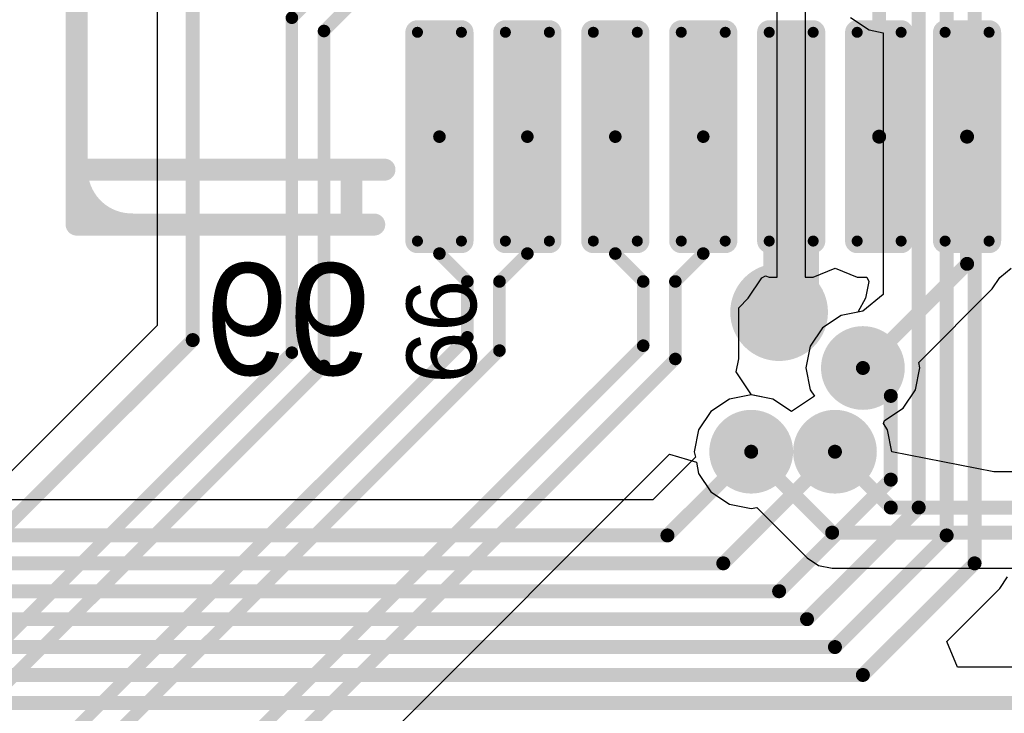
# Model space of a CAD drawing. Header units: millimetres. Extents: x 1.4 to 10.4, y 0 to 10.9.
# Tile 141 of 177: x 7.078 to 7.431, y 4.581 to 4.83. Entities that reach past the tile are written whole.
import ezdxf

# ---------------------------------------------------------------- set-up
doc = ezdxf.new("R2010")
doc.units = ezdxf.units.MM
doc.header["$MEASUREMENT"] = 0
for name, color, linetype in [('BottomLayer', 5, 'Continuous'), ('DrillDrawing', 1, 'Continuous'), ('DrillGuide', 244, 'Continuous'), ('InternalPlane1', 76, 'Continuous'), ('InternalPlane2', 16, 'Continuous'), ('Mechanical2', 216, 'Continuous'), ('MultiLayer', 9, 'Continuous'), ('TopLayer', 1, 'Continuous'), ('TopOverlay', 2, 'Continuous'), ('TopPaste', 8, 'Continuous'), ('TopSolder', 216, 'Continuous')]:
    doc.layers.add(name, color=color, linetype=linetype)

msp = doc.modelspace()

# ---------------------------------------------------------------- linework, layer by layer
at = {"layer": 'BottomLayer'}
for p, q in [((7.37558, 4.83058), (7.3822, 4.82616)), ((7.3822, 4.82616), (7.38726, 4.82515)), ((7.38726, 4.82515), (7.38726, 4.73135)), ((7.38726, 4.73135), (7.38, 4.72539)), ((7.38, 4.72539), (7.3722, 4.72384)), ((7.3722, 4.72384), (7.36558, 4.71942)), ((7.36558, 4.71942), (7.36116, 4.7128)), ((7.36116, 4.7128), (7.35961, 4.705)), ((7.35961, 4.705), (7.36116, 4.6972)), ((7.36116, 4.6972), (7.36266, 4.69495)), ((7.3322, 4.69384), (7.32558, 4.68942)), ((7.34, 4.69539), (7.3322, 4.69384)), ((7.3478, 4.69384), (7.34, 4.69539)), ((7.35442, 4.68942), (7.3478, 4.69384)), ((7.36264, 4.69491), (7.35442, 4.68942)), ((7.36266, 4.69495), (7.36264, 4.69491)), ((7.32558, 4.68942), (7.32116, 4.6828)), ((7.35442, 4.68942), (7.35442, 4.68942)), ((7.32116, 4.6828), (7.31961, 4.675)), ((7.32, 4.67302), (7.30472, 4.65774)), ((7.31961, 4.675), (7.32, 4.67302)), ((7.30472, 4.65774), (6.72635, 4.65774)), ((7.42901, 4.62599), (7.43177, 4.63012)), ((7.41001, 4.60698), (7.42901, 4.62599)), ((7.41383, 4.59774), (7.41001, 4.60698)), ((7.46141, 4.59774), (7.41383, 4.59774))]:
    msp.add_line(p, q, dxfattribs=at)
at = {"layer": 'BottomLayer', "const_width": 0.005}
for points in [[(7.42, 4.635), (7.42, 5.025)], [(7.41, 4.645), (7.41, 4.895)], [(7.4, 4.655), (7.4, 4.835)], [(7.38, 4.705), (7.39, 4.695)], [(7.39, 4.665), (7.39, 4.695)], [(7.31, 4.645), (7.34, 4.675)], [(7.33, 4.635), (7.37, 4.675)], [(7.35, 4.625), (7.39, 4.665)], [(7.36, 4.615), (7.4, 4.655)], [(6.3, 4.645), (7.31, 4.645)], [(7.37, 4.605), (7.41, 4.645)], [(6.31, 4.635), (7.33, 4.635)], [(7.38, 4.595), (7.42, 4.635)], [(6.32, 4.625), (7.35, 4.625)], [(6.33, 4.615), (7.36, 4.615)], [(6.34, 4.605), (7.37, 4.605)], [(6.35, 4.595), (7.38, 4.595)], [(6.36, 4.585), (7.6, 4.585)]]:
    msp.add_lwpolyline(points, dxfattribs=at)
at = {"layer": 'BottomLayer'}
for points, const_width in [([(7.3425, 4.725, 1), (7.3575, 4.725, 1)], 0.015), ([(7.375, 4.705, 1), (7.385, 4.705, 1)], 0.01), ([(7.37875, 4.705, 1), (7.38125, 4.705, 1)], 0.0025), ([(7.38875, 4.695, 1), (7.39125, 4.695, 1)], 0.0025), ([(7.38875, 4.695, 1), (7.39125, 4.695, 1)], 0.0025), ([(7.335, 4.675, 1), (7.345, 4.675, 1)], 0.01), ([(7.365, 4.675, 1), (7.375, 4.675, 1)], 0.01), ([(7.33875, 4.675, 1), (7.34125, 4.675, 1)], 0.0025), ([(7.36875, 4.675, 1), (7.37125, 4.675, 1)], 0.0025), ([(7.38875, 4.665, 1), (7.39125, 4.665, 1)], 0.0025), ([(7.38875, 4.665, 1), (7.39125, 4.665, 1)], 0.0025), ([(7.39875, 4.655, 1), (7.40125, 4.655, 1)], 0.0025), ([(7.39875, 4.655, 1), (7.40125, 4.655, 1)], 0.0025), ([(7.30875, 4.645, 1), (7.31125, 4.645, 1)], 0.0025), ([(7.30875, 4.645, 1), (7.31125, 4.645, 1)], 0.0025), ([(7.40875, 4.645, 1), (7.41125, 4.645, 1)], 0.0025), ([(7.40875, 4.645, 1), (7.41125, 4.645, 1)], 0.0025), ([(7.32875, 4.635, 1), (7.33125, 4.635, 1)], 0.0025), ([(7.32875, 4.635, 1), (7.33125, 4.635, 1)], 0.0025), ([(7.41875, 4.635, 1), (7.42125, 4.635, 1)], 0.0025), ([(7.41875, 4.635, 1), (7.42125, 4.635, 1)], 0.0025), ([(7.34875, 4.625, 1), (7.35125, 4.625, 1)], 0.0025), ([(7.34875, 4.625, 1), (7.35125, 4.625, 1)], 0.0025), ([(7.35875, 4.615, 1), (7.36125, 4.615, 1)], 0.0025), ([(7.35875, 4.615, 1), (7.36125, 4.615, 1)], 0.0025), ([(7.36875, 4.605, 1), (7.37125, 4.605, 1)], 0.0025), ([(7.36875, 4.605, 1), (7.37125, 4.605, 1)], 0.0025), ([(7.37875, 4.595, 1), (7.38125, 4.595, 1)], 0.0025), ([(7.37875, 4.595, 1), (7.38125, 4.595, 1)], 0.0025)]:
    msp.add_lwpolyline(points, format="xyb", close=True, dxfattribs=dict(at, const_width=const_width))
at = {"layer": 'DrillDrawing'}
for points, const_width in [([(7.34625, 4.725, 1), (7.35375, 4.725, 1)], 0.0075), ([(7.3775, 4.705, 1), (7.3825, 4.705, 1)], 0.005), ([(7.3375, 4.675, 1), (7.3425, 4.675, 1)], 0.005), ([(7.3675, 4.675, 1), (7.3725, 4.675, 1)], 0.005)]:
    msp.add_lwpolyline(points, format="xyb", close=True, dxfattribs=dict(at, const_width=const_width))
at = {"layer": 'DrillGuide'}
for points, const_width in [([(7.34625, 4.725, 1), (7.35375, 4.725, 1)], 0.0075), ([(7.3775, 4.705, 1), (7.3825, 4.705, 1)], 0.005), ([(7.3375, 4.675, 1), (7.3425, 4.675, 1)], 0.005), ([(7.3675, 4.675, 1), (7.3725, 4.675, 1)], 0.005)]:
    msp.add_lwpolyline(points, format="xyb", close=True, dxfattribs=dict(at, const_width=const_width))
at = {"layer": 'InternalPlane1', "const_width": 0.015}
for points in [[(7.3725, 4.705, 1), (7.3875, 4.705, 1)], [(7.3325, 4.675, 1), (7.3475, 4.675, 1)], [(7.3625, 4.675, 1), (7.3775, 4.675, 1)]]:
    msp.add_lwpolyline(points, format="xyb", close=True, dxfattribs=at)
at = {"layer": 'InternalPlane2'}
for points, const_width in [([(7.34125, 4.725, 1), (7.35875, 4.725, 1)], 0.0175), ([(7.3725, 4.705, 1), (7.3875, 4.705, 1)], 0.015), ([(7.3325, 4.675, 1), (7.3475, 4.675, 1)], 0.015), ([(7.3625, 4.675, 1), (7.3775, 4.675, 1)], 0.015)]:
    msp.add_lwpolyline(points, format="xyb", close=True, dxfattribs=dict(at, const_width=const_width))
at = {"layer": 'Mechanical2', "const_width": 0.00787}
for points in [[(7.09842, 4.75639), (7.09842, 4.9925)], [(7.09842, 4.75639), (7.205, 4.75639)]]:
    msp.add_lwpolyline(points, dxfattribs=at)
at = {"layer": 'Mechanical2', "const_width": 0.00394}
for points in [[(7.09645, 4.75639, 1), (7.10039, 4.75639, 1)], [(7.09645, 4.75639, 1), (7.10039, 4.75639, 1)], [(7.20303, 4.75639, 1), (7.20697, 4.75639, 1)]]:
    msp.add_lwpolyline(points, format="xyb", close=True, dxfattribs=at)
at = {"layer": 'MultiLayer'}
for points, const_width in [([(7.3425, 4.725, 1), (7.3575, 4.725, 1)], 0.015), ([(7.375, 4.705, 1), (7.385, 4.705, 1)], 0.01), ([(7.335, 4.675, 1), (7.345, 4.675, 1)], 0.01), ([(7.365, 4.675, 1), (7.375, 4.675, 1)], 0.01)]:
    msp.add_lwpolyline(points, format="xyb", close=True, dxfattribs=dict(at, const_width=const_width))
at = {"layer": 'TopLayer'}
for p, q in [((7.34933, 4.78789), (7.34933, 4.83824)), ((7.35933, 4.83824), (7.35933, 4.78789)), ((7.12726, 4.835), (7.12726, 4.72028)), ((7.34933, 4.73753), (7.34933, 4.78789)), ((7.35933, 4.78789), (7.35933, 4.73753)), ((7.3622, 4.73753), (7.37008, 4.74079)), ((7.37008, 4.74079), (7.37795, 4.73753)), ((7.4291, 4.73745), (7.43307, 4.74079)), ((7.33888, 4.72996), (7.34379, 4.73732)), ((7.34379, 4.73732), (7.34518, 4.73806)), ((7.34518, 4.73806), (7.34646, 4.73753)), ((7.34646, 4.73753), (7.34933, 4.73753)), ((7.35933, 4.73753), (7.3622, 4.73753)), ((7.37795, 4.73753), (7.38144, 4.73753)), ((7.3821, 4.73594), (7.38093, 4.73006)), ((7.38144, 4.73753), (7.3821, 4.73594)), ((7.42633, 4.73331), (7.4291, 4.73745)), ((7.4291, 4.73745), (7.4291, 4.73745)), ((7.4291, 4.73745), (7.4291, 4.73745)), ((7.4, 4.70697), (7.42633, 4.73331)), ((7.33552, 4.72661), (7.33888, 4.72996)), ((7.33888, 4.72996), (7.33888, 4.72996)), ((7.38093, 4.73006), (7.37825, 4.72504)), ((7.33552, 4.70824), (7.33552, 4.72661)), ((7.3722, 4.72384), (7.36558, 4.71942)), ((7.37825, 4.72504), (7.3722, 4.72384)), ((7.12726, 4.72028), (6.93099, 4.52401)), ((7.36558, 4.71942), (7.36116, 4.7128)), ((7.36116, 4.7128), (7.35961, 4.705)), ((7.33461, 4.70367), (7.33552, 4.70824)), ((7.33552, 4.70824), (7.33552, 4.70824)), ((7.35961, 4.705), (7.36116, 4.6972)), ((7.39884, 4.6972), (7.40039, 4.705)), ((7.40039, 4.705), (7.4, 4.70697)), ((7.34017, 4.69536), (7.33461, 4.70367)), ((7.36116, 4.6972), (7.36266, 4.69495)), ((7.39442, 4.69058), (7.39884, 4.6972)), ((7.3478, 4.69384), (7.34017, 4.69536)), ((7.35442, 4.68942), (7.3478, 4.69384)), ((7.36264, 4.69491), (7.35442, 4.68942)), ((7.36266, 4.69495), (7.36264, 4.69491)), ((7.3878, 4.68616), (7.39442, 4.69058)), ((7.35442, 4.68942), (7.35442, 4.68942)), ((7.38734, 4.68505), (7.3878, 4.68616)), ((7.38884, 4.6828), (7.38734, 4.68505)), ((7.39039, 4.675), (7.38884, 4.6828)), ((7.13319, 4.4965), (7.31079, 4.67411)), ((7.31079, 4.67411), (7.32036, 4.67121)), ((7.42687, 4.66774), (7.39039, 4.675)), ((7.32036, 4.67121), (7.32116, 4.6672)), ((7.32116, 4.6672), (7.32558, 4.66058)), ((7.63472, 4.66774), (7.42687, 4.66774)), ((7.32558, 4.66058), (7.3322, 4.65616)), ((7.3322, 4.65616), (7.34, 4.65461)), ((7.34, 4.65461), (7.34197, 4.655)), ((7.34197, 4.655), (7.35999, 4.63699)), ((7.35999, 4.63699), (7.36412, 4.63423)), ((7.36412, 4.63423), (7.369, 4.63326)), ((7.369, 4.63326), (7.651, 4.63326))]:
    msp.add_line(p, q, dxfattribs=at)
for points, const_width in [([(7.1755, 4.8305), (7.205, 4.86)], 0.0045), ([(7.187, 4.82574), (7.20976, 4.8485)], 0.0045), ([(7.38583, 4.78789), (7.38583, 4.84083)], 0.005), ([(7.14, 4.715), (7.14, 4.835)], 0.005), ([(7.1755, 4.7105), (7.1755, 4.8305)], 0.0045), ([(7.187, 4.70574), (7.187, 4.82574)], 0.0045), ([(7.35433, 4.72933), (7.35433, 4.78789)], 0.02), ([(7.22835, 4.746), (7.22835, 4.78789)], 0.0045), ([(7.25984, 4.746), (7.25984, 4.78789)], 0.0045), ([(7.29134, 4.746), (7.29134, 4.78789)], 0.0045), ([(7.32283, 4.746), (7.32283, 4.78789)], 0.0045), ([(7.41732, 4.74232), (7.41732, 4.78789)], 0.005), ([(7.22835, 4.746), (7.23834, 4.736)], 0.0045), ([(7.24984, 4.736), (7.25984, 4.746)], 0.0045), ([(7.29134, 4.746), (7.30134, 4.736)], 0.0045), ([(7.31284, 4.736), (7.32283, 4.746)], 0.0045), ([(7.38, 4.705), (7.41732, 4.74232)], 0.005), ([(7.23834, 4.716), (7.23834, 4.736)], 0.0045), ([(7.24984, 4.71124), (7.24984, 4.736)], 0.0045), ([(7.30134, 4.713), (7.30134, 4.736)], 0.0045), ([(7.31284, 4.70824), (7.31284, 4.736)], 0.0045), ([(7.35, 4.725), (7.35433, 4.72933)], 0.02), ([(7.0385, 4.51616), (7.23834, 4.716)], 0.0045), ([(6.94, 4.515), (7.14, 4.715)], 0.005), ([(7.099, 4.51066), (7.30134, 4.713)], 0.0045), ([(6.979, 4.514), (7.1755, 4.7105)], 0.0045), ([(7.05, 4.51139), (7.24984, 4.71124)], 0.0045), ([(6.9905, 4.50924), (7.187, 4.70574)], 0.0045), ([(7.1105, 4.5059), (7.31284, 4.70824)], 0.0045), ([(7.34, 4.675), (7.369, 4.646)], 0.005), ([(7.37, 4.675), (7.39, 4.655)], 0.005), ([(7.39, 4.655), (7.64, 4.655)], 0.005), ([(7.369, 4.646), (7.651, 4.646)], 0.005)]:
    msp.add_lwpolyline(points, dxfattribs=dict(at, const_width=const_width))
for points, const_width in [([(7.17438, 4.8305, 1), (7.17662, 4.8305, 1)], 0.00225), ([(7.17438, 4.8305, 1), (7.17662, 4.8305, 1)], 0.00225), ([(7.18588, 4.82574, 1), (7.18813, 4.82574, 1)], 0.00225), ([(7.18588, 4.82574, 1), (7.18813, 4.82574, 1)], 0.00225), ([(7.21949, 4.82529, 1), (7.22146, 4.82529, 1)], 0.00197), ([(7.23524, 4.82529, 1), (7.2372, 4.82529, 1)], 0.00197), ([(7.25098, 4.82529, 1), (7.25295, 4.82529, 1)], 0.00197), ([(7.26673, 4.82529, 1), (7.2687, 4.82529, 1)], 0.00197), ([(7.28248, 4.82529, 1), (7.28445, 4.82529, 1)], 0.00197), ([(7.29823, 4.82529, 1), (7.3002, 4.82529, 1)], 0.00197), ([(7.31398, 4.82529, 1), (7.31594, 4.82529, 1)], 0.00197), ([(7.32972, 4.82529, 1), (7.33169, 4.82529, 1)], 0.00197), ([(7.34547, 4.82529, 1), (7.34744, 4.82529, 1)], 0.00197), ([(7.36122, 4.82529, 1), (7.36319, 4.82529, 1)], 0.00197), ([(7.37697, 4.82529, 1), (7.37894, 4.82529, 1)], 0.00197), ([(7.39272, 4.82529, 1), (7.39468, 4.82529, 1)], 0.00197), ([(7.40846, 4.82529, 1), (7.41043, 4.82529, 1)], 0.00197), ([(7.42421, 4.82529, 1), (7.42618, 4.82529, 1)], 0.00197), ([(7.34933, 4.78789, 1), (7.35933, 4.78789, 1)], 0.01), ([(7.22722, 4.78789, 1), (7.22947, 4.78789, 1)], 0.00225), ([(7.25872, 4.78789, 1), (7.26097, 4.78789, 1)], 0.00225), ([(7.29021, 4.78789, 1), (7.29246, 4.78789, 1)], 0.00225), ([(7.32171, 4.78789, 1), (7.32396, 4.78789, 1)], 0.00225), ([(7.38458, 4.78789, 1), (7.38708, 4.78789, 1)], 0.0025), ([(7.41607, 4.78789, 1), (7.41857, 4.78789, 1)], 0.0025), ([(7.21949, 4.75048, 1), (7.22146, 4.75048, 1)], 0.00197), ([(7.23524, 4.75048, 1), (7.2372, 4.75048, 1)], 0.00197), ([(7.25098, 4.75048, 1), (7.25295, 4.75048, 1)], 0.00197), ([(7.26673, 4.75048, 1), (7.2687, 4.75048, 1)], 0.00197), ([(7.28248, 4.75048, 1), (7.28445, 4.75048, 1)], 0.00197), ([(7.29823, 4.75048, 1), (7.3002, 4.75048, 1)], 0.00197), ([(7.31398, 4.75048, 1), (7.31594, 4.75048, 1)], 0.00197), ([(7.32972, 4.75048, 1), (7.33169, 4.75048, 1)], 0.00197), ([(7.34547, 4.75048, 1), (7.34744, 4.75048, 1)], 0.00197), ([(7.36122, 4.75048, 1), (7.36319, 4.75048, 1)], 0.00197), ([(7.37697, 4.75048, 1), (7.37894, 4.75048, 1)], 0.00197), ([(7.39272, 4.75048, 1), (7.39468, 4.75048, 1)], 0.00197), ([(7.40846, 4.75048, 1), (7.41043, 4.75048, 1)], 0.00197), ([(7.42421, 4.75048, 1), (7.42618, 4.75048, 1)], 0.00197), ([(7.22722, 4.746, 1), (7.22947, 4.746, 1)], 0.00225), ([(7.22722, 4.746, 1), (7.22947, 4.746, 1)], 0.00225), ([(7.25872, 4.746, 1), (7.26097, 4.746, 1)], 0.00225), ([(7.25872, 4.746, 1), (7.26097, 4.746, 1)], 0.00225), ([(7.29021, 4.746, 1), (7.29246, 4.746, 1)], 0.00225), ([(7.29021, 4.746, 1), (7.29246, 4.746, 1)], 0.00225), ([(7.32171, 4.746, 1), (7.32396, 4.746, 1)], 0.00225), ([(7.32171, 4.746, 1), (7.32396, 4.746, 1)], 0.00225), ([(7.41607, 4.74232, 1), (7.41857, 4.74232, 1)], 0.0025), ([(7.41607, 4.74232, 1), (7.41857, 4.74232, 1)], 0.0025), ([(7.3425, 4.725, 1), (7.3575, 4.725, 1)], 0.015), ([(7.23722, 4.736, 1), (7.23947, 4.736, 1)], 0.00225), ([(7.23722, 4.736, 1), (7.23947, 4.736, 1)], 0.00225), ([(7.24872, 4.736, 1), (7.25097, 4.736, 1)], 0.00225), ([(7.24872, 4.736, 1), (7.25097, 4.736, 1)], 0.00225), ([(7.30021, 4.736, 1), (7.30246, 4.736, 1)], 0.00225), ([(7.30021, 4.736, 1), (7.30246, 4.736, 1)], 0.00225), ([(7.31171, 4.736, 1), (7.31396, 4.736, 1)], 0.00225), ([(7.31171, 4.736, 1), (7.31396, 4.736, 1)], 0.00225), ([(7.34933, 4.72933, 1), (7.35933, 4.72933, 1)], 0.01), ([(7.34933, 4.72933, 1), (7.35933, 4.72933, 1)], 0.01), ([(7.345, 4.725, 1), (7.355, 4.725, 1)], 0.01), ([(7.23722, 4.716, 1), (7.23947, 4.716, 1)], 0.00225), ([(7.23722, 4.716, 1), (7.23947, 4.716, 1)], 0.00225), ([(7.13875, 4.715, 1), (7.14125, 4.715, 1)], 0.0025), ([(7.13875, 4.715, 1), (7.14125, 4.715, 1)], 0.0025), ([(7.30021, 4.713, 1), (7.30246, 4.713, 1)], 0.00225), ([(7.30021, 4.713, 1), (7.30246, 4.713, 1)], 0.00225), ([(7.375, 4.705, 1), (7.385, 4.705, 1)], 0.01), ([(7.17438, 4.7105, 1), (7.17662, 4.7105, 1)], 0.00225), ([(7.17438, 4.7105, 1), (7.17662, 4.7105, 1)], 0.00225), ([(7.24872, 4.71124, 1), (7.25097, 4.71124, 1)], 0.00225), ([(7.24872, 4.71124, 1), (7.25097, 4.71124, 1)], 0.00225), ([(7.18588, 4.70574, 1), (7.18813, 4.70574, 1)], 0.00225), ([(7.18588, 4.70574, 1), (7.18813, 4.70574, 1)], 0.00225), ([(7.31171, 4.70824, 1), (7.31396, 4.70824, 1)], 0.00225), ([(7.31171, 4.70824, 1), (7.31396, 4.70824, 1)], 0.00225), ([(7.37875, 4.705, 1), (7.38125, 4.705, 1)], 0.0025), ([(7.335, 4.675, 1), (7.345, 4.675, 1)], 0.01), ([(7.365, 4.675, 1), (7.375, 4.675, 1)], 0.01), ([(7.33875, 4.675, 1), (7.34125, 4.675, 1)], 0.0025), ([(7.36875, 4.675, 1), (7.37125, 4.675, 1)], 0.0025), ([(7.38875, 4.655, 1), (7.39125, 4.655, 1)], 0.0025), ([(7.38875, 4.655, 1), (7.39125, 4.655, 1)], 0.0025), ([(7.36775, 4.646, 1), (7.37025, 4.646, 1)], 0.0025), ([(7.36775, 4.646, 1), (7.37025, 4.646, 1)], 0.0025)]:
    msp.add_lwpolyline(points, format="xyb", close=True, dxfattribs=dict(at, const_width=const_width))
for points in [[(7.2185, 4.75048), (7.23819, 4.75048), (7.2185, 4.82529), (7.23819, 4.82529)], [(7.22047, 4.74852), (7.23622, 4.74852), (7.22047, 4.82726), (7.23622, 4.82726)], [(7.25, 4.75048), (7.26968, 4.75048), (7.25, 4.82529), (7.26968, 4.82529)], [(7.25197, 4.74852), (7.26772, 4.74852), (7.25197, 4.82726), (7.26772, 4.82726)], [(7.2815, 4.75048), (7.30118, 4.75048), (7.2815, 4.82529), (7.30118, 4.82529)], [(7.28346, 4.74852), (7.29921, 4.74852), (7.28346, 4.82726), (7.29921, 4.82726)], [(7.31299, 4.75048), (7.33268, 4.75048), (7.31299, 4.82529), (7.33268, 4.82529)], [(7.31496, 4.74852), (7.33071, 4.74852), (7.31496, 4.82726), (7.33071, 4.82726)], [(7.34449, 4.75048), (7.36417, 4.75048), (7.34449, 4.82529), (7.36417, 4.82529)], [(7.34646, 4.74852), (7.3622, 4.74852), (7.34646, 4.82726), (7.3622, 4.82726)], [(7.37598, 4.75048), (7.39567, 4.75048), (7.37598, 4.82529), (7.39567, 4.82529)], [(7.37795, 4.74852), (7.3937, 4.74852), (7.37795, 4.82726), (7.3937, 4.82726)], [(7.40748, 4.75048), (7.42717, 4.75048), (7.40748, 4.82529), (7.42717, 4.82529)], [(7.40945, 4.74852), (7.4252, 4.74852), (7.40945, 4.82726), (7.4252, 4.82726)]]:
    msp.add_solid(points, dxfattribs=at)
at = {"layer": 'TopOverlay', "const_width": 0.00787}
for points in [[(7.09843, 4.77607), (7.09843, 4.97293)], [(7.09843, 4.77607), (7.20866, 4.77607)], [(7.19685, 4.75639), (7.19685, 4.77607)], [(7.11811, 4.75639), (7.19685, 4.75639)], [(7.35433, 4.72489), (7.35433, 4.7367)]]:
    msp.add_lwpolyline(points, dxfattribs=at)
at = {"layer": 'TopOverlay', "const_width": 0.008}
msp.add_lwpolyline([(7.11811, 4.75639, -0.414214), (7.09843, 4.77607)], format="xyb", dxfattribs=at)
at = {"layer": 'TopOverlay'}
for points, const_width in [([(7.09643, 4.77607, 1), (7.10043, 4.77607, 1)], 0.004), ([(7.09646, 4.77607, 1), (7.10039, 4.77607, 1)], 0.00394), ([(7.09646, 4.77607, 1), (7.10039, 4.77607, 1)], 0.00394), ([(7.19488, 4.77607, 1), (7.19882, 4.77607, 1)], 0.00394), ([(7.20669, 4.77607, 1), (7.21063, 4.77607, 1)], 0.00394), ([(7.11611, 4.75639, 1), (7.12011, 4.75639, 1)], 0.004), ([(7.11614, 4.75639, 1), (7.12008, 4.75639, 1)], 0.00394), ([(7.19488, 4.75639, 1), (7.19882, 4.75639, 1)], 0.00394), ([(7.19488, 4.75639, 1), (7.19882, 4.75639, 1)], 0.00394), ([(7.35236, 4.7367, 1), (7.3563, 4.7367, 1)], 0.00394), ([(7.35236, 4.72489, 1), (7.3563, 4.72489, 1)], 0.00394)]:
    msp.add_lwpolyline(points, format="xyb", close=True, dxfattribs=dict(at, const_width=const_width))
at = {"layer": 'TopPaste', "const_width": 0.00197}
for points in [[(7.21949, 4.82529, 1), (7.22146, 4.82529, 1)], [(7.23524, 4.82529, 1), (7.2372, 4.82529, 1)], [(7.25098, 4.82529, 1), (7.25295, 4.82529, 1)], [(7.26673, 4.82529, 1), (7.2687, 4.82529, 1)], [(7.28248, 4.82529, 1), (7.28445, 4.82529, 1)], [(7.29823, 4.82529, 1), (7.3002, 4.82529, 1)], [(7.31398, 4.82529, 1), (7.31594, 4.82529, 1)], [(7.32972, 4.82529, 1), (7.33169, 4.82529, 1)], [(7.34547, 4.82529, 1), (7.34744, 4.82529, 1)], [(7.36122, 4.82529, 1), (7.36319, 4.82529, 1)], [(7.37697, 4.82529, 1), (7.37894, 4.82529, 1)], [(7.39272, 4.82529, 1), (7.39468, 4.82529, 1)], [(7.40846, 4.82529, 1), (7.41043, 4.82529, 1)], [(7.42421, 4.82529, 1), (7.42618, 4.82529, 1)], [(7.21949, 4.75048, 1), (7.22146, 4.75048, 1)], [(7.23524, 4.75048, 1), (7.2372, 4.75048, 1)], [(7.25098, 4.75048, 1), (7.25295, 4.75048, 1)], [(7.26673, 4.75048, 1), (7.2687, 4.75048, 1)], [(7.28248, 4.75048, 1), (7.28445, 4.75048, 1)], [(7.29823, 4.75048, 1), (7.3002, 4.75048, 1)], [(7.31398, 4.75048, 1), (7.31594, 4.75048, 1)], [(7.32972, 4.75048, 1), (7.33169, 4.75048, 1)], [(7.34547, 4.75048, 1), (7.34744, 4.75048, 1)], [(7.36122, 4.75048, 1), (7.36319, 4.75048, 1)], [(7.37697, 4.75048, 1), (7.37894, 4.75048, 1)], [(7.39272, 4.75048, 1), (7.39468, 4.75048, 1)], [(7.40846, 4.75048, 1), (7.41043, 4.75048, 1)], [(7.42421, 4.75048, 1), (7.42618, 4.75048, 1)]]:
    msp.add_lwpolyline(points, format="xyb", close=True, dxfattribs=at)
at = {"layer": 'TopPaste'}
for points in [[(7.2185, 4.75048), (7.23819, 4.75048), (7.2185, 4.82529), (7.23819, 4.82529)], [(7.22047, 4.74852), (7.23622, 4.74852), (7.22047, 4.82726), (7.23622, 4.82726)], [(7.25, 4.75048), (7.26968, 4.75048), (7.25, 4.82529), (7.26968, 4.82529)], [(7.25197, 4.74852), (7.26772, 4.74852), (7.25197, 4.82726), (7.26772, 4.82726)], [(7.2815, 4.75048), (7.30118, 4.75048), (7.2815, 4.82529), (7.30118, 4.82529)], [(7.28346, 4.74852), (7.29921, 4.74852), (7.28346, 4.82726), (7.29921, 4.82726)], [(7.31299, 4.75048), (7.33268, 4.75048), (7.31299, 4.82529), (7.33268, 4.82529)], [(7.31496, 4.74852), (7.33071, 4.74852), (7.31496, 4.82726), (7.33071, 4.82726)], [(7.34449, 4.75048), (7.36417, 4.75048), (7.34449, 4.82529), (7.36417, 4.82529)], [(7.34646, 4.74852), (7.3622, 4.74852), (7.34646, 4.82726), (7.3622, 4.82726)], [(7.37598, 4.75048), (7.39567, 4.75048), (7.37598, 4.82529), (7.39567, 4.82529)], [(7.37795, 4.74852), (7.3937, 4.74852), (7.37795, 4.82726), (7.3937, 4.82726)], [(7.40748, 4.75048), (7.42717, 4.75048), (7.40748, 4.82529), (7.42717, 4.82529)], [(7.40945, 4.74852), (7.4252, 4.74852), (7.40945, 4.82726), (7.4252, 4.82726)]]:
    msp.add_solid(points, dxfattribs=at)
at = {"layer": 'TopSolder', "const_width": 0.00433}
for points in [[(7.21831, 4.82529, 1), (7.22264, 4.82529, 1)], [(7.23406, 4.82529, 1), (7.23839, 4.82529, 1)], [(7.2498, 4.82529, 1), (7.25413, 4.82529, 1)], [(7.26555, 4.82529, 1), (7.26988, 4.82529, 1)], [(7.2813, 4.82529, 1), (7.28563, 4.82529, 1)], [(7.29705, 4.82529, 1), (7.30138, 4.82529, 1)], [(7.3128, 4.82529, 1), (7.31713, 4.82529, 1)], [(7.32854, 4.82529, 1), (7.33287, 4.82529, 1)], [(7.34429, 4.82529, 1), (7.34862, 4.82529, 1)], [(7.36004, 4.82529, 1), (7.36437, 4.82529, 1)], [(7.37579, 4.82529, 1), (7.38012, 4.82529, 1)], [(7.39154, 4.82529, 1), (7.39587, 4.82529, 1)], [(7.40728, 4.82529, 1), (7.41161, 4.82529, 1)], [(7.42303, 4.82529, 1), (7.42736, 4.82529, 1)], [(7.21831, 4.75048, 1), (7.22264, 4.75048, 1)], [(7.23406, 4.75048, 1), (7.23839, 4.75048, 1)], [(7.2498, 4.75048, 1), (7.25413, 4.75048, 1)], [(7.26555, 4.75048, 1), (7.26988, 4.75048, 1)], [(7.2813, 4.75048, 1), (7.28563, 4.75048, 1)], [(7.29705, 4.75048, 1), (7.30138, 4.75048, 1)], [(7.3128, 4.75048, 1), (7.31713, 4.75048, 1)], [(7.32854, 4.75048, 1), (7.33287, 4.75048, 1)], [(7.34429, 4.75048, 1), (7.34862, 4.75048, 1)], [(7.36004, 4.75048, 1), (7.36437, 4.75048, 1)], [(7.37579, 4.75048, 1), (7.38012, 4.75048, 1)], [(7.39154, 4.75048, 1), (7.39587, 4.75048, 1)], [(7.40728, 4.75048, 1), (7.41161, 4.75048, 1)], [(7.42303, 4.75048, 1), (7.42736, 4.75048, 1)]]:
    msp.add_lwpolyline(points, format="xyb", close=True, dxfattribs=at)
at = {"layer": 'TopSolder'}
for points in [[(7.22047, 4.74615), (7.23622, 4.74615), (7.22047, 4.82962), (7.23622, 4.82962)], [(7.25197, 4.74615), (7.26772, 4.74615), (7.25197, 4.82962), (7.26772, 4.82962)], [(7.28346, 4.74615), (7.29921, 4.74615), (7.28346, 4.82962), (7.29921, 4.82962)], [(7.31496, 4.74615), (7.33071, 4.74615), (7.31496, 4.82962), (7.33071, 4.82962)], [(7.34646, 4.74615), (7.3622, 4.74615), (7.34646, 4.82962), (7.3622, 4.82962)], [(7.37795, 4.74615), (7.3937, 4.74615), (7.37795, 4.82962), (7.3937, 4.82962)], [(7.40945, 4.74615), (7.4252, 4.74615), (7.40945, 4.82962), (7.4252, 4.82962)], [(7.21614, 4.75048), (7.24055, 4.75048), (7.21614, 4.82529), (7.24055, 4.82529)], [(7.24764, 4.75048), (7.27205, 4.75048), (7.24764, 4.82529), (7.27205, 4.82529)], [(7.27913, 4.75048), (7.30354, 4.75048), (7.27913, 4.82529), (7.30354, 4.82529)], [(7.31063, 4.75048), (7.33504, 4.75048), (7.31063, 4.82529), (7.33504, 4.82529)], [(7.34213, 4.75048), (7.36654, 4.75048), (7.34213, 4.82529), (7.36654, 4.82529)], [(7.37362, 4.75048), (7.39803, 4.75048), (7.37362, 4.82529), (7.39803, 4.82529)], [(7.40512, 4.75048), (7.42953, 4.75048), (7.40512, 4.82529), (7.42953, 4.82529)]]:
    msp.add_solid(points, dxfattribs=at)

# ---------------------------------------------------------------- texts
at = {"layer": 'Mechanical2', "text_generation_flag": 2}
msp.add_text('99', height=0.04, rotation=360, dxfattribs=at).set_placement((7.204, 4.7025))
at = {"layer": 'TopOverlay'}
msp.add_text('99', height=0.025, rotation=270, dxfattribs=at).set_placement((7.21654, 4.7367))

doc.saveas('drawing.dxf')
